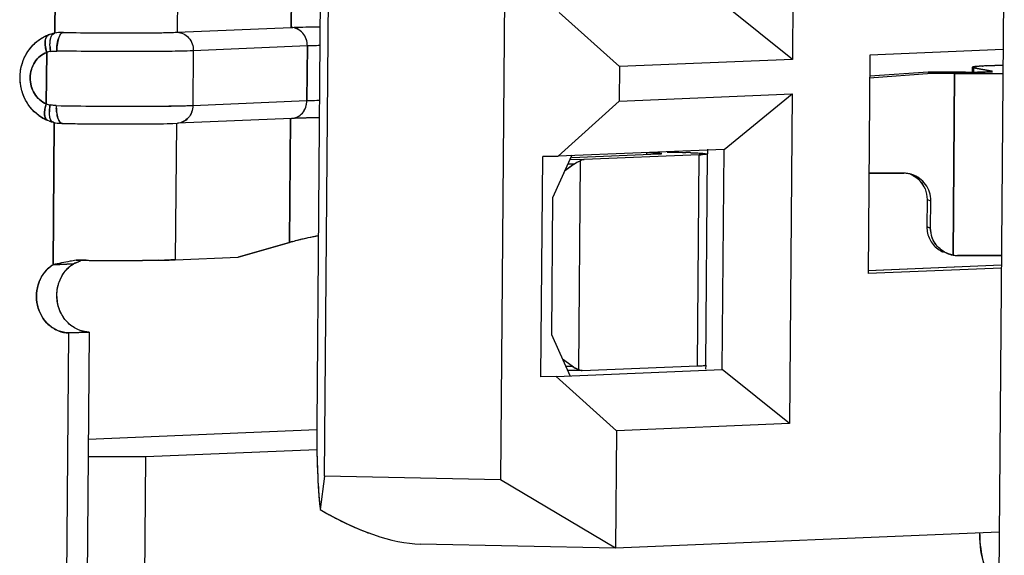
# Model space of a CAD drawing. Header units: millimetres. Extents: x 0 to 1750, y -1720 to 477.
# Tile 162 of 256: x 950.1 to 955.5, y -973.37 to -970.43. Entities that reach past the tile are written whole.
import ezdxf

# ---------------------------------------------------------------- set-up
doc = ezdxf.new("R2010")
doc.units = ezdxf.units.MM
doc.header["$LTSCALE"] = 92.51
for name, color, linetype in [('101304998_DXF_CONTINUOUS_LINE', 7, 'CONTINUOUS'), ('_101304998_1DXF_CONTINUOUS_LINE', 7, 'CONTINUOUS'), ('MANIFOLD_SOLDXF_CONTINUOUS_LINE', 7, 'CONTINUOUS')]:
    doc.layers.add(name, color=color, linetype=linetype)

msp = doc.modelspace()

# ---------------------------------------------------------------- linework, layer by layer
at = {"layer": '101304998_DXF_CONTINUOUS_LINE'}
for p, q in [((951.7697, -972.9398), (951.855, -962.6034)), ((952.8209, -962.6235), (952.7356, -972.9599)), ((951.8073, -962.8439), (951.7264, -972.6605)), ((954.3525, -968.8412), (954.3376, -970.6506)), ((950.2893, -970.5067), (950.2957, -969.7251)), ((950.9663, -969.7518), (950.9601, -970.5016)), ((951.592, -969.7943), (951.5863, -970.4753)), ((955.5007, -969.8602), (955.4631, -974.4086)), ((954.3376, -970.6506), (953.9688, -970.355)), ((953.0572, -970.3933), (953.3885, -970.6904)), ((950.9601, -970.5016), (951.5863, -970.4753)), ((950.2782, -970.5089), (950.2684, -970.5116)), ((950.2866, -970.507), (950.2782, -970.5089)), ((950.3, -970.5047), (950.2866, -970.507)), ((950.3104, -970.5035), (950.3, -970.5047)), ((950.3199, -970.5028), (950.3104, -970.5035)), ((950.3352, -970.5025), (950.3653, -970.5031)), ((950.3653, -970.5031), (950.3712, -970.5031)), ((950.3712, -970.5031), (950.3818, -970.5033)), ((950.3818, -970.5033), (950.3944, -970.5035)), ((950.3944, -970.5035), (950.401, -970.5036)), ((950.401, -970.5036), (950.4296, -970.504)), ((951.6749, -970.5771), (951.0488, -970.6034)), ((951.6749, -970.5771), (951.6725, -970.877)), ((950.2414, -970.8948), (950.2437, -970.6121)), ((951.0488, -970.6034), (951.0463, -970.9033)), ((954.7625, -970.6277), (954.7526, -971.8273)), ((955.4946, -970.597), (954.7625, -970.6277)), ((953.3885, -970.6904), (953.387, -970.8803)), ((954.3376, -970.6506), (953.3885, -970.6904)), ((955.325, -970.6942), (955.3247, -970.7213)), ((955.3304, -970.692), (955.3264, -970.693)), ((955.3383, -970.6908), (955.3312, -970.6918)), ((955.3501, -970.6896), (955.3396, -970.6906)), ((955.4939, -970.6826), (955.402, -970.6865)), ((954.7615, -970.7512), (955.103, -970.727)), ((955.0826, -970.7205), (954.7616, -970.7433)), ((955.207, -970.7213), (955.0826, -970.7205)), ((955.103, -970.727), (955.2273, -970.7277)), ((955.2871, -970.7215), (955.207, -970.7213)), ((955.2191, -971.7253), (955.2273, -970.7277)), ((955.3322, -970.6969), (955.332, -970.7212)), ((955.3322, -970.6969), (955.4343, -970.7161)), ((955.4256, -970.7187), (955.4044, -970.7198)), ((955.4322, -970.7181), (955.4256, -970.7187)), ((955.4802, -970.7275), (955.4939, -970.7273)), ((953.387, -970.8803), (954.336, -970.8405)), ((953.9623, -971.1447), (954.336, -970.8405)), ((954.336, -970.8405), (954.3211, -972.6499)), ((951.0463, -970.9033), (951.6725, -970.877)), ((953.387, -970.8803), (953.0507, -971.183)), ((950.2476, -970.9852), (950.2571, -970.9889)), ((950.2571, -970.9889), (950.2686, -970.9928)), ((950.2686, -970.9928), (950.28, -970.9959)), ((950.2788, -971.778), (950.2852, -970.9964)), ((950.2804, -970.996), (950.2907, -970.9983)), ((950.2907, -970.9983), (950.3014, -971)), ((950.3014, -971), (950.3128, -971.0014)), ((950.4243, -971.0038), (950.4432, -971.004)), ((950.4432, -971.004), (950.4728, -971.0044)), ((950.956, -971.0014), (950.9498, -971.7511)), ((951.5872, -970.9751), (950.961, -971.0013)), ((951.5822, -970.9751), (951.5766, -971.6561)), ((951.6543, -970.9729), (951.6072, -970.9743)), ((953.1259, -971.1771), (953.0212, -971.4113)), ((953.9623, -971.1447), (953.0507, -971.183)), ((953.1264, -971.189), (953.6036, -971.1696)), ((953.8259, -971.1743), (953.1937, -971.2)), ((953.5373, -971.164), (953.5372, -971.1723)), ((953.6197, -971.1683), (953.6202, -971.168)), ((953.8163, -972.3339), (953.8259, -971.1743)), ((953.8702, -971.1701), (953.8606, -972.3297)), ((953.8727, -971.1701), (953.8729, -971.1429)), ((953.9524, -972.3543), (953.9623, -971.1447)), ((952.9572, -972.3933), (952.9672, -971.1837)), ((953.0507, -971.183), (952.9672, -971.1837)), ((953.1388, -971.2258), (953.0869, -971.2644)), ((953.1388, -971.2258), (953.1044, -971.2252)), ((953.1164, -971.1984), (953.1937, -971.2)), ((953.1722, -971.2079), (953.1627, -972.3534)), ((954.9489, -971.2759), (954.7572, -971.2747)), ((953.0212, -971.4113), (953.015, -972.161)), ((955.0769, -971.4203), (955.0756, -971.5703)), ((955.0769, -971.4203), (955.0972, -971.4267)), ((955.096, -971.5767), (955.0972, -971.4267)), ((955.0756, -971.5702), (955.096, -971.5767)), ((951.2947, -971.7367), (951.5766, -971.6561)), ((955.2191, -971.7253), (955.2002, -971.7205)), ((950.2788, -971.778), (950.3906, -971.7733)), ((950.4381, -971.7538), (950.4048, -971.7533)), ((950.4536, -971.7539), (950.4381, -971.7538)), ((950.46, -971.754), (950.4536, -971.7539)), ((950.8557, -971.7536), (950.7698, -971.7547)), ((950.9498, -971.7511), (951.2947, -971.7367)), ((955.4853, -971.727), (955.3963, -971.7276)), ((954.7519, -971.8105), (955.4848, -971.7797)), ((955.4847, -971.7966), (954.7526, -971.8273)), ((950.3474, -974.3022), (950.3652, -972.1529)), ((950.3652, -972.1529), (950.477, -972.1483)), ((950.477, -972.1483), (950.4593, -974.2975)), ((953.015, -972.161), (953.116, -972.3866)), ((953.1288, -972.3356), (953.0757, -972.2967)), ((953.0407, -972.3926), (953.9524, -972.3543)), ((953.0929, -972.3352), (953.1296, -972.3362)), ((953.1672, -972.3592), (953.1054, -972.3579)), ((953.1841, -972.3596), (953.8163, -972.3339)), ((953.8601, -972.3302), (953.8606, -972.3297)), ((953.8629, -972.3525), (953.8631, -972.3297)), ((954.3211, -972.6499), (953.9524, -972.3543)), ((953.0407, -972.3926), (952.9572, -972.3933)), ((953.0407, -972.3926), (953.372, -972.6897)), ((950.4721, -972.7362), (951.7273, -972.6835)), ((953.372, -972.6897), (953.3667, -973.3345)), ((954.3211, -972.6499), (953.372, -972.6897)), ((951.727, -972.7942), (950.7888, -972.8335)), ((950.7888, -972.8335), (950.4713, -972.8336)), ((950.777, -974.2581), (950.7888, -972.8335)), ((951.7697, -972.9398), (951.7451, -973.1224)), ((952.7356, -972.9599), (951.7697, -972.9398)), ((953.3667, -973.3345), (952.7356, -972.9599)), ((955.4727, -973.2461), (953.3667, -973.3345)), ((955.3662, -973.2595), (955.3662, -973.2505)), ((953.3667, -973.3345), (952.2935, -973.3122))]:
    msp.add_line(p, q, dxfattribs=at)
for points in [[(950.2684, -970.5116), (950.2672, -970.5119), (950.258, -970.5149), (950.2535, -970.5165)], [(950.3128, -971.0014), (950.3148, -971.0016), (950.3271, -971.0023), (950.3301, -971.0024)]]:
    msp.add_lwpolyline(points, dxfattribs=at)
for centre, radius, start, end in [((950.3319, -970.7265), 0.2241, 110.487, 117.3006), ((950.29, -970.5236), 0.0169, 101.6447, 110.9069), ((950.3312, -970.7209), 0.2184, 88.9644, 92.9727), ((950.6728, -951.0392), 19.4663, 269.28426, 269.42747), ((950.4954, -970.566), 0.2336, 183.9171, 190.1018), ((950.2929, -970.7725), 0.1678, 99.4205, 107.0483), ((955.3423, -970.7517), 0.0609, 100.4503, 101.2697), ((955.3647, -970.9052), 0.2161, 96.6626, 97.0339), ((955.4089, -971.378), 0.691, 93.8374, 94.8803), ((955.4282, -971.6539), 0.9675, 93.7457, 93.8879), ((955.4493, -971.986), 1.3003, 92.9931, 93.7171), ((955.4897, -972.751), 2.0664, 92.4312, 93.0021), ((955.2679, -963.6732), 7.0483, 270.15593, 270.34747), ((955.2733, -964.584), 6.1375, 270.3485, 270.48202), ((955.2848, -965.8615), 4.86, 270.473, 270.8201), ((955.3492, -956.6602), 14.0679, 270.15145, 270.35628), ((955.3639, -958.9938), 11.7343, 270.35546, 270.56803), ((950.2968, -970.7365), 0.1678, 250.7011, 258.3728), ((950.4989, -970.9469), 0.2403, 168.9541, 172.0987), ((950.5736, -970.9067), 0.2773, 179.528, 182.3228), ((950.339, -970.7686), 0.2352, 233.778, 240.4827), ((950.4473, -970.9419), 0.1885, 175.4011, 179.1915), ((950.4809, -970.9445), 0.2221, 172.0711, 175.425), ((950.4992, -970.9145), 0.2025, 188.2881, 191.6577), ((950.3354, -970.775), 0.2278, 240.4785, 247.321), ((950.6345, -953.8763), 17.1287, 268.98164, 269.13723), ((950.6588, -952.2763), 18.729, 269.13656, 269.28258), ((950.6728, -951.1105), 19.8949, 269.42405, 269.56467), ((950.67, -951.5682), 19.4372, 269.56263, 269.84812), ((950.6656, -953.1063), 17.8991, 269.84914, 270.00002), ((951.7148, -974.026), 3.0536, 92.0191, 92.3939), ((953.459, -974.9404), 3.7773, 88.5442, 88.8127), ((953.5948, -975.927), 4.7676, 87.7661, 88.1069), ((953.7838, -970.1116), 1.0635, 272.2664, 273.2267), ((954.9479, -971.424), 0.1482, 81.7547, 89.6183), ((954.9476, -971.4266), 0.1508, 75.9524, 81.7684), ((954.9477, -971.4262), 0.1504, 72.4992, 75.9538), ((955.2266, -971.5714), 0.151, 179.5812, 192.9264), ((951.7793, -972.279), 0.655, 106.294, 108.0225), ((955.2451, -971.5786), 0.1489, 239.7091, 246.3176), ((955.2457, -971.5772), 0.1504, 246.3107, 252.4114), ((951.004, -973.2102), 1.5623, 112.8506, 113.1174), ((951.1156, -973.4755), 1.8502, 112.4294, 112.8454), ((951.3345, -974.0062), 2.4242, 111.9698, 112.4251), ((951.6258, -974.7271), 3.2018, 111.7717, 111.9777), ((950.6662, -951.9203), 19.8347, 269.40441, 269.7197), ((950.6583, -953.8277), 17.9274, 269.71506, 270.04906), ((950.6604, -956.3364), 15.4186, 270.04921, 270.23855), ((950.6699, -958.5985), 13.1565, 270.23819, 270.43499), ((950.756, -965.7756), 5.9789, 270.95485, 271.28474), ((955.2449, -971.5797), 0.1478, 259.9418, 269.702), ((955.9257, -973.2638), 0.5596, 179.5533, 195.5174)]:
    msp.add_arc(centre, radius, start, end, dxfattribs=at)
for centre, major_axis, ratio, start_param, end_param in [((953.2049, -972.2101), (0.0132, 0.1495), 0.90101, -3.641058, -3.360659), ((951.803, -972.6932), (0.0014, 0.6406), 0.119794, 1.519941, 2.305339), ((951.803, -972.6932), (0.717, -0.5345), 0.435725, -1.333577, -0.548179)]:
    msp.add_ellipse(centre, major_axis=major_axis, ratio=ratio, start_param=start_param, end_param=end_param, dxfattribs=at)
for points, knots in [([(951.5863, -970.4753), (951.5971, -970.4748), (951.6498, -970.4729), (951.7025, -970.4719), (951.7444, -970.4713)], [0, 0, 0, 0, 0.204401, 1, 1, 1, 1]), ([(951.6749, -970.5771), (951.6752, -970.5519), (951.6588, -970.5009), (951.6097, -970.4758), (951.5863, -970.4753)], [0, 0, 0, 0, 0.519421, 1, 1, 1, 1]), ([(950.2001, -970.9583), (950.1661, -970.9335), (950.1107, -970.8635), (950.088, -970.7334), (950.1271, -970.6073), (950.192, -970.5464), (950.2291, -970.5273)], [0, 0, 0, 0, 0.249019, 0.501693, 0.753138, 1, 1, 1, 1]), ([(950.2624, -970.582), (950.2612, -970.5653), (950.2612, -970.5395), (950.2746, -970.5114), (950.2839, -970.5078)], [0, 0, 0, 0, 0.624609, 1, 1, 1, 1]), ([(950.3038, -970.5552), (950.3059, -970.5448), (950.3108, -970.5276), (950.32, -970.5114), (950.3256, -970.5067)], [0, 0, 0, 0, 0.592743, 1, 1, 1, 1]), ([(950.4783, -970.5045), (950.5725, -970.5055), (950.7331, -970.5058), (950.8938, -970.5044), (950.9601, -970.5016)], [0, 0, 0, 0, 0.586438, 1, 1, 1, 1]), ([(950.9601, -970.5016), (950.9835, -970.5021), (951.0326, -970.5272), (951.049, -970.5782), (951.0488, -970.6034)], [0, 0, 0, 0, 0.480579, 1, 1, 1, 1]), ([(950.2384, -970.5353), (950.2348, -970.5466), (950.2343, -970.5733), (950.2396, -970.5987), (950.2437, -970.6121)], [0, 0, 0, 0, 0.459667, 1, 1, 1, 1]), ([(951.7434, -970.5749), (951.737, -970.5751), (951.7142, -970.5757), (951.6914, -970.5764), (951.6749, -970.5771)], [0, 0, 0, 0, 0.279096, 1, 1, 1, 1]), ([(950.2437, -970.6121), (950.2174, -970.622), (950.1695, -970.6624), (950.145, -970.7518), (950.1683, -970.8416), (950.2152, -970.8837), (950.2414, -970.8948)], [0, 0, 0, 0, 0.241165, 0.497648, 0.755831, 1, 1, 1, 1]), ([(951.0488, -970.6034), (950.9426, -970.6079), (950.6925, -970.6086), (950.4425, -970.6071), (950.2988, -970.6046)], [0, 0, 0, 0, 0.424945, 1, 1, 1, 1]), ([(955.3264, -970.693), (955.326, -970.6932), (955.3255, -970.6934), (955.325, -970.694), (955.325, -970.6942)], [0, 0, 0, 0, 0.640137, 1, 1, 1, 1]), ([(955.325, -970.6942), (955.325, -970.6949), (955.3283, -970.696), (955.3304, -970.6965), (955.3322, -970.6969)], [0, 0, 0, 0, 0.286386, 1, 1, 1, 1]), ([(955.2273, -970.7277), (955.2409, -970.7278), (955.2939, -970.7281), (955.347, -970.7282), (955.3864, -970.728)], [0, 0, 0, 0, 0.256206, 1, 1, 1, 1]), ([(955.4044, -970.7198), (955.4008, -970.7199), (955.3842, -970.7204), (955.3675, -970.7207), (955.3544, -970.7209)], [0, 0, 0, 0, 0.211649, 1, 1, 1, 1]), ([(955.4367, -970.7169), (955.4367, -970.7174), (955.4345, -970.7177), (955.4333, -970.718), (955.4322, -970.7181)], [0, 0, 0, 0, 0.271959, 1, 1, 1, 1]), ([(950.2414, -970.8948), (950.2382, -970.9046), (950.2334, -970.9242), (950.2301, -970.9541), (950.2366, -970.9807), (950.2476, -970.9852)], [0, 0, 0, 0, 0.324168, 0.62441, 1, 1, 1, 1]), ([(950.2963, -970.9045), (950.4401, -970.907), (950.69, -970.9085), (950.9401, -970.9078), (951.0463, -970.9033)], [0, 0, 0, 0, 0.575055, 1, 1, 1, 1]), ([(951.0463, -970.9033), (951.0461, -970.9275), (951.0302, -970.9762), (950.9834, -971.0004), (950.961, -971.0013)], [0, 0, 0, 0, 0.519143, 1, 1, 1, 1]), ([(951.5872, -970.9751), (951.6096, -970.9741), (951.6564, -970.9499), (951.6723, -970.9012), (951.6725, -970.877)], [0, 0, 0, 0, 0.480857, 1, 1, 1, 1]), ([(951.6725, -970.877), (951.6775, -970.8768), (951.7003, -970.8759), (951.7231, -970.8753), (951.7409, -970.8748)], [0, 0, 0, 0, 0.220199, 1, 1, 1, 1]), ([(950.2644, -970.9784), (950.2633, -970.9758), (950.2595, -970.963), (950.2587, -970.9496), (950.2588, -970.9392)], [0, 0, 0, 0, 0.214905, 1, 1, 1, 1]), ([(950.31, -970.9838), (950.309, -970.9818), (950.3051, -970.9726), (950.3025, -970.963), (950.3009, -970.9554)], [0, 0, 0, 0, 0.221972, 1, 1, 1, 1]), ([(950.2804, -970.996), (950.2788, -970.9956), (950.2712, -970.9924), (950.2667, -970.9844), (950.2644, -970.9784)], [0, 0, 0, 0, 0.204668, 1, 1, 1, 1]), ([(950.3301, -971.0024), (950.3283, -971.0024), (950.3189, -971), (950.3133, -970.9907), (950.31, -970.9838)], [0, 0, 0, 0, 0.184789, 1, 1, 1, 1]), ([(950.6656, -971.0054), (950.6959, -971.0054), (950.7944, -971.005), (950.8929, -971.0042), (950.961, -971.0013)], [0, 0, 0, 0, 0.307683, 1, 1, 1, 1]), ([(951.7403, -970.9711), (951.7326, -970.9713), (951.7039, -970.9717), (951.6752, -970.9723), (951.6543, -970.9729)], [0, 0, 0, 0, 0.268822, 1, 1, 1, 1]), ([(953.5958, -971.1658), (953.593, -971.1656), (953.5794, -971.1651), (953.5657, -971.1647), (953.555, -971.1644)], [0, 0, 0, 0, 0.210876, 1, 1, 1, 1]), ([(953.6202, -971.168), (953.6202, -971.1675), (953.617, -971.1675), (953.6134, -971.1666), (953.6052, -971.1663), (953.5993, -971.1659), (953.5958, -971.1658)], [0, 0, 0, 0, 0.067835, 0.2589, 0.571752, 1, 1, 1, 1]), ([(953.6036, -971.1696), (953.6056, -971.1695), (953.611, -971.1692), (953.6165, -971.1693), (953.6197, -971.1683)], [0, 0, 0, 0, 0.377769, 1, 1, 1, 1]), ([(953.6491, -971.1593), (953.6584, -971.1595), (953.6928, -971.1602), (953.7272, -971.1612), (953.7523, -971.162)], [0, 0, 0, 0, 0.269974, 1, 1, 1, 1]), ([(953.7807, -971.163), (953.7849, -971.1632), (953.8002, -971.1638), (953.8154, -971.1645), (953.8263, -971.1652)], [0, 0, 0, 0, 0.27982, 1, 1, 1, 1]), ([(953.8263, -971.1652), (953.8307, -971.1654), (953.8436, -971.1663), (953.8566, -971.1671), (953.8651, -971.1685)], [0, 0, 0, 0, 0.33796, 1, 1, 1, 1]), ([(953.8702, -971.1701), (953.8702, -971.1707), (953.8669, -971.1712), (953.8628, -971.1721), (953.854, -971.1728), (953.8475, -971.1733), (953.8437, -971.1735)], [0, 0, 0, 0, 0.070718, 0.260012, 0.570935, 1, 1, 1, 1]), ([(953.193, -971.2), (953.1876, -971.2002), (953.1801, -971.2026), (953.1738, -971.2067), (953.1722, -971.2079)], [0, 0, 0, 0, 0.729756, 1, 1, 1, 1]), ([(955.0972, -971.4267), (955.0974, -971.3955), (955.0774, -971.3313), (955.0226, -971.2922), (954.9929, -971.2828)], [0, 0, 0, 0, 0.500549, 1, 1, 1, 1]), ([(955.0795, -971.6051), (955.0846, -971.6276), (955.1057, -971.6707), (955.1442, -971.6995), (955.1653, -971.7087)], [0, 0, 0, 0, 0.500373, 1, 1, 1, 1]), ([(955.1699, -971.7072), (955.1476, -971.6941), (955.1092, -971.6554), (955.0957, -971.6026), (955.096, -971.5767)], [0, 0, 0, 0, 0.499451, 1, 1, 1, 1]), ([(951.5955, -971.6503), (951.6054, -971.6474), (951.6514, -971.6349), (951.6982, -971.6252), (951.735, -971.6182)], [0, 0, 0, 0, 0.215716, 1, 1, 1, 1]), ([(950.4048, -971.7533), (950.3939, -971.7554), (950.3519, -971.7635), (950.3099, -971.7717), (950.2788, -971.778)], [0, 0, 0, 0, 0.257816, 1, 1, 1, 1]), ([(950.9498, -971.7511), (950.9455, -971.7513), (950.9256, -971.7521), (950.9057, -971.7526), (950.8901, -971.753)], [0, 0, 0, 0, 0.217158, 1, 1, 1, 1]), ([(955.3963, -971.7276), (955.3841, -971.7277), (955.3334, -971.7278), (955.2827, -971.7277), (955.2442, -971.7275)], [0, 0, 0, 0, 0.240587, 1, 1, 1, 1]), ([(950.3652, -972.1529), (950.3262, -972.1521), (950.2443, -972.1177), (950.1813, -972.0026), (950.1888, -971.871), (950.2442, -971.7995), (950.2788, -971.778)], [0, 0, 0, 0, 0.237464, 0.491577, 0.752143, 1, 1, 1, 1]), ([(953.8163, -972.3339), (953.8208, -972.3337), (953.8339, -972.3331), (953.8471, -972.3325), (953.8558, -972.3312)], [0, 0, 0, 0, 0.339374, 1, 1, 1, 1])]:
    msp.add_open_spline(points, degree=3, knots=knots, dxfattribs=at)
for points in [[(950.2447, -970.523), (950.2418, -970.5266), (950.2398, -970.5309), (950.2384, -970.5353)], [(950.2535, -970.5165), (950.2501, -970.5178), (950.247, -970.5202), (950.2447, -970.523)], [(950.3256, -970.5067), (950.3271, -970.5056), (950.3286, -970.5045), (950.3303, -970.5038)], [(950.3303, -970.5038), (950.3319, -970.5031), (950.3335, -970.5026), (950.3352, -970.5025)], [(950.2988, -970.6046), (950.2989, -970.588), (950.3004, -970.5714), (950.3038, -970.5552)], [(950.2654, -970.607), (950.2764, -970.6051), (950.2876, -970.6044), (950.2988, -970.6046)], [(950.2963, -970.9045), (950.2851, -970.9043), (950.2739, -970.9031), (950.263, -970.9008)], [(950.2989, -970.9437), (950.2976, -970.9352), (950.2969, -970.9266), (950.2965, -970.918)], [(953.8651, -971.1685), (953.8666, -971.1687), (953.8682, -971.1689), (953.8696, -971.1695)], [(953.1379, -971.2264), (953.1483, -971.2186), (953.16, -971.2123), (953.1722, -971.2079)], [(955.0339, -971.314), (955.0474, -971.3277), (955.0584, -971.3444), (955.0657, -971.3623)], [(955.0657, -971.3623), (955.0732, -971.3805), (955.077, -971.4006), (955.0769, -971.4203)], [(950.3393, -971.8215), (950.3531, -971.8025), (950.3707, -971.7857), (950.3906, -971.7733)], [(950.308, -971.8867), (950.3145, -971.8635), (950.3251, -971.841), (950.3393, -971.8215)], [(950.3167, -972.0315), (950.298, -971.9869), (950.2949, -971.9332), (950.308, -971.8867)], [(950.3555, -972.092), (950.3391, -972.0745), (950.3259, -972.0536), (950.3167, -972.0315)], [(950.4114, -972.1329), (950.3904, -972.1232), (950.3712, -972.1089), (950.3555, -972.092)], [(950.477, -972.1483), (950.4545, -972.1478), (950.4317, -972.1423), (950.4114, -972.1329)], [(953.1627, -972.3534), (953.1687, -972.3574), (953.1762, -972.3599), (953.1834, -972.3596)], [(953.8558, -972.3312), (953.8572, -972.331), (953.8588, -972.3309), (953.8601, -972.3302)]]:
    msp.add_open_spline(points, degree=3, dxfattribs=at)
at = {"layer": '_101304998_1DXF_CONTINUOUS_LINE'}
for p, q in [((951.7697, -972.9398), (951.855, -962.6034)), ((952.8209, -962.6235), (952.7356, -972.9599)), ((951.8073, -962.8439), (951.7264, -972.6605)), ((954.3525, -968.8412), (954.3376, -970.6506)), ((954.3376, -970.6506), (953.9688, -970.355)), ((953.0572, -970.3933), (953.3885, -970.6904)), ((954.7625, -970.6277), (954.7526, -971.8273)), ((955.4946, -970.597), (954.7625, -970.6277)), ((953.3885, -970.6904), (953.387, -970.8803)), ((954.3376, -970.6506), (953.3885, -970.6904)), ((955.325, -970.6942), (955.3247, -970.7213)), ((955.3313, -970.6918), (955.3383, -970.6908)), ((955.3396, -970.6906), (955.3498, -970.6896)), ((955.3498, -970.6896), (955.3501, -970.6896)), ((955.3499, -970.6896), (955.3501, -970.6896)), ((955.3501, -970.6896), (955.3626, -970.6886)), ((955.3805, -970.6875), (955.3829, -970.6874)), ((955.402, -970.6865), (955.4939, -970.6826)), ((954.7615, -970.7512), (955.103, -970.727)), ((955.0826, -970.7205), (954.7616, -970.7433)), ((955.0826, -970.7205), (955.207, -970.7213)), ((955.2273, -970.7277), (955.103, -970.727)), ((955.207, -970.7213), (955.2871, -970.7215)), ((955.2273, -970.7277), (955.2191, -971.7253)), ((955.3322, -970.7212), (955.3324, -970.6969)), ((955.4343, -970.7161), (955.3324, -970.6969)), ((955.3938, -970.728), (955.3711, -970.7281)), ((955.4376, -970.7278), (955.4366, -970.7278)), ((953.387, -970.8803), (954.336, -970.8405)), ((953.9623, -971.1447), (954.336, -970.8405)), ((954.336, -970.8405), (954.3211, -972.6499)), ((953.387, -970.8803), (953.0507, -971.183)), ((953.1246, -971.1799), (953.0212, -971.4113)), ((953.9623, -971.1447), (953.0507, -971.183)), ((953.1264, -971.189), (953.6036, -971.1696)), ((953.8259, -971.1743), (953.1934, -971.2)), ((953.5373, -971.164), (953.5372, -971.1723)), ((953.6197, -971.1683), (953.6202, -971.168)), ((953.7523, -971.162), (953.7532, -971.162)), ((953.8163, -972.3339), (953.8259, -971.1743)), ((953.8702, -971.1701), (953.8606, -972.3297)), ((953.8727, -971.1701), (953.8729, -971.1485)), ((953.9524, -972.3543), (953.9623, -971.1447)), ((952.9572, -972.3933), (952.9672, -971.1837)), ((952.9672, -971.1837), (953.0507, -971.183)), ((953.1382, -971.2262), (953.0869, -971.2644)), ((953.1382, -971.2262), (953.1043, -971.2255)), ((953.1164, -971.1984), (953.1934, -971.2)), ((953.1722, -971.2079), (953.1627, -972.3534)), ((954.7572, -971.2747), (954.9489, -971.2759)), ((953.0212, -971.4113), (953.015, -972.161)), ((955.0769, -971.4203), (955.0756, -971.5703)), ((955.0769, -971.4203), (955.0972, -971.4267)), ((955.096, -971.5767), (955.0972, -971.4267)), ((955.096, -971.5767), (955.0756, -971.5703)), ((955.2442, -971.7275), (955.3598, -971.7277)), ((955.4649, -971.7272), (955.4842, -971.727)), ((955.4847, -971.7966), (954.7526, -971.8273)), ((954.7528, -971.8104), (955.4848, -971.7797)), ((953.015, -972.161), (953.116, -972.3866)), ((953.129, -972.3357), (953.0757, -972.2967)), ((953.0407, -972.3926), (953.9524, -972.3543)), ((953.0928, -972.3349), (953.129, -972.3357)), ((953.1031, -972.358), (953.1815, -972.3596)), ((953.1838, -972.3596), (953.1815, -972.3596)), ((953.1839, -972.3596), (953.8163, -972.3339)), ((953.8601, -972.3302), (953.8606, -972.3297)), ((953.8629, -972.3525), (953.8631, -972.3297)), ((954.3211, -972.6499), (953.9524, -972.3543)), ((953.0407, -972.3926), (952.9572, -972.3933)), ((953.0407, -972.3926), (953.372, -972.6897)), ((953.372, -972.6897), (953.3667, -973.3345)), ((954.3211, -972.6499), (953.372, -972.6897)), ((951.7697, -972.9398), (951.7451, -973.1224)), ((952.7356, -972.9599), (951.7697, -972.9398)), ((953.3667, -973.3345), (952.7356, -972.9599)), ((951.7376, -973.0386), (951.7378, -973.0412)), ((955.4727, -973.2461), (953.3667, -973.3345)), ((955.3662, -973.2595), (955.3662, -973.2505)), ((953.3667, -973.3345), (952.2935, -973.3122))]:
    msp.add_line(p, q, dxfattribs=at)
for centre, radius, start, end in [((955.3647, -970.9052), 0.216, 96.6639, 97.0353), ((955.4279, -971.6492), 0.9628, 93.7466, 93.8893), ((955.4455, -971.9221), 1.2363, 93.0148, 93.7326), ((955.4886, -972.7306), 2.0459, 92.4267, 92.9621), ((955.2684, -963.8431), 6.8784, 270.15567, 270.46966), ((955.2828, -965.6839), 5.0376, 270.4771, 270.8138), ((955.3505, -956.9163), 13.8118, 270.17946, 270.35725), ((955.3693, -959.6576), 11.0705, 270.35346, 270.64322), ((953.5894, -976.0783), 4.919, 87.7714, 88.0916), ((954.948, -971.4247), 0.1488, 85.8397, 89.6421), ((954.948, -971.4251), 0.1493, 76.5437, 85.8403), ((954.948, -971.4248), 0.1489, 72.4463, 76.5283), ((954.9263, -971.4194), 0.1506, 22.2795, 40.6866), ((955.2263, -971.5714), 0.1507, 179.5581, 192.9195), ((955.2452, -971.5784), 0.1492, 252.45, 259.929), ((955.2449, -971.5798), 0.1477, 259.9355, 268.6274), ((955.2449, -971.5807), 0.1468, 268.6432, 269.7185), ((955.3361, -956.2353), 15.4924, 270.0874, 270.21379), ((955.3455, -958.6169), 13.1108, 270.21193, 270.52206), ((953.1869, -972.3166), 0.0441, 236.6651, 240.1347), ((953.1822, -972.3287), 0.0309, 264.2201, 268.7866), ((953.8468, -972.2718), 0.0601, 278.6077, 278.7878), ((954.8722, -972.8056), 3.1433, 184.2983, 184.4876), ((954.746, -972.8156), 3.0166, 184.4874, 184.6608), ((954.5947, -972.8279), 2.8649, 184.6608, 184.8451), ((954.3968, -972.8448), 2.6662, 184.8435, 185.1656), ((954.2601, -972.857), 2.5289, 185.1681, 185.5735), ((952.8813, -971.1991), 2.2339, 239.428, 240.1716), ((952.7645, -971.402), 1.9997, 240.1831, 240.3773), ((952.6792, -971.5526), 1.8267, 240.3678, 241.2713), ((952.6313, -971.6393), 1.7276, 241.2814, 242.1297), ((952.6312, -971.6395), 1.7275, 242.1297, 242.4831), ((952.631, -971.6398), 1.7271, 242.4831, 243.1248), ((952.6222, -971.6574), 1.7074, 243.1239, 243.6655), ((952.6116, -971.6787), 1.6837, 243.6663, 243.8523), ((952.5195, -971.8938), 1.4494, 248.7922, 249.4917)]:
    msp.add_arc(centre, radius, start, end, dxfattribs=at)
for points, knots in [([(955.3324, -970.6969), (955.3305, -970.6965), (955.3284, -970.6961), (955.325, -970.695), (955.325, -970.6942)], [0, 0, 0, 0, 0.714544, 1, 1, 1, 1]), ([(955.3711, -970.7281), (955.3594, -970.7281), (955.3115, -970.7281), (955.2636, -970.728), (955.2273, -970.7277)], [0, 0, 0, 0, 0.242793, 1, 1, 1, 1]), ([(955.3544, -970.7209), (955.3592, -970.7209), (955.3758, -970.7206), (955.3925, -970.7202), (955.4044, -970.7198)], [0, 0, 0, 0, 0.286856, 1, 1, 1, 1]), ([(955.4044, -970.7198), (955.4075, -970.7197), (955.4167, -970.7193), (955.426, -970.7189), (955.4322, -970.7181)], [0, 0, 0, 0, 0.331748, 1, 1, 1, 1]), ([(955.4322, -970.7181), (955.4333, -970.718), (955.4345, -970.7177), (955.4367, -970.7174), (955.4367, -970.7169)], [0, 0, 0, 0, 0.728519, 1, 1, 1, 1]), ([(953.6036, -971.1696), (953.6072, -971.1695), (953.6126, -971.1691), (953.6181, -971.1689), (953.6197, -971.1683)], [0, 0, 0, 0, 0.674402, 1, 1, 1, 1]), ([(953.7807, -971.163), (953.7849, -971.1632), (953.8002, -971.1638), (953.8154, -971.1645), (953.8264, -971.1652)], [0, 0, 0, 0, 0.279784, 1, 1, 1, 1]), ([(953.8702, -971.1701), (953.8702, -971.1704), (953.8689, -971.1709), (953.867, -971.1714), (953.8634, -971.1719), (953.8585, -971.1724), (953.8522, -971.173), (953.8412, -971.1737), (953.8322, -971.1741), (953.8259, -971.1743)], [0, 0, 0, 0, 0.020646, 0.069677, 0.149244, 0.259503, 0.400209, 0.571002, 1, 1, 1, 1]), ([(953.8264, -971.1652), (953.8344, -971.1656), (953.8473, -971.1665), (953.8602, -971.1677), (953.8651, -971.1685)], [0, 0, 0, 0, 0.618692, 1, 1, 1, 1]), ([(953.1382, -971.2262), (953.1408, -971.2242), (953.1515, -971.2169), (953.1631, -971.2111), (953.1722, -971.2079)], [0, 0, 0, 0, 0.255067, 1, 1, 1, 1]), ([(953.1722, -971.2079), (953.1738, -971.2067), (953.1802, -971.2025), (953.1879, -971.2001), (953.1934, -971.2)], [0, 0, 0, 0, 0.270507, 1, 1, 1, 1]), ([(955.0972, -971.4267), (955.0973, -971.4109), (955.0925, -971.379), (955.0708, -971.336), (955.0367, -971.302), (955.008, -971.2875), (954.9929, -971.2828)], [0, 0, 0, 0, 0.250392, 0.500498, 0.750338, 1, 1, 1, 1]), ([(955.0794, -971.6051), (955.0846, -971.6276), (955.1057, -971.6707), (955.1442, -971.6995), (955.1653, -971.7087)], [0, 0, 0, 0, 0.500373, 1, 1, 1, 1]), ([(955.1337, -971.6774), (955.1216, -971.6638), (955.1023, -971.6318), (955.0958, -971.5949), (955.096, -971.5767)], [0, 0, 0, 0, 0.499672, 1, 1, 1, 1]), ([(955.2002, -971.7206), (955.1875, -971.7166), (955.163, -971.7051), (955.1425, -971.6874), (955.1337, -971.6774)], [0, 0, 0, 0, 0.499915, 1, 1, 1, 1]), ([(953.1627, -972.3534), (953.1598, -972.3524), (953.1479, -972.3478), (953.1367, -972.3414), (953.129, -972.3357)], [0, 0, 0, 0, 0.246525, 1, 1, 1, 1]), ([(953.1791, -972.3595), (953.1779, -972.3594), (953.1729, -972.3586), (953.1683, -972.3567), (953.165, -972.3548)], [0, 0, 0, 0, 0.242398, 1, 1, 1, 1]), ([(953.8163, -972.3339), (953.8245, -972.3336), (953.8376, -972.3329), (953.8508, -972.332), (953.8558, -972.3312)], [0, 0, 0, 0, 0.62164, 1, 1, 1, 1]), ([(953.8559, -972.3312), (953.8564, -972.3311), (953.8578, -972.3309), (953.8593, -972.3306), (953.8601, -972.3302)], [0, 0, 0, 0, 0.339189, 1, 1, 1, 1]), ([(951.7264, -972.6605), (951.7262, -972.6865), (951.726, -972.7802), (951.7284, -972.874), (951.7317, -972.9416)], [0, 0, 0, 0, 0.277583, 1, 1, 1, 1]), ([(951.7317, -972.9416), (951.7321, -972.9504), (951.7338, -972.9827), (951.7358, -973.015), (951.7376, -973.0386)], [0, 0, 0, 0, 0.2695, 1, 1, 1, 1]), ([(951.8697, -973.19), (951.8797, -973.1949), (951.9209, -973.2147), (951.963, -973.2326), (951.9952, -973.2451)], [0, 0, 0, 0, 0.244882, 1, 1, 1, 1]), ([(955.4699, -973.5853), (955.4359, -973.5393), (955.3829, -973.4341), (955.3657, -973.3178), (955.3662, -973.2595)], [0, 0, 0, 0, 0.49507, 1, 1, 1, 1])]:
    msp.add_open_spline(points, degree=3, knots=knots, dxfattribs=at)
for points in [[(954.986, -971.2813), (955.0067, -971.2901), (955.0259, -971.3041), (955.0406, -971.3212)], [(955.0657, -971.3623), (955.0732, -971.3805), (955.077, -971.4006), (955.0769, -971.4203)]]:
    msp.add_open_spline(points, degree=3, dxfattribs=at)
at = {"layer": 'MANIFOLD_SOLDXF_CONTINUOUS_LINE'}
for p, q in [((950.2957, -969.7251), (950.2893, -970.5067)), ((950.9663, -969.7518), (950.9601, -970.5016)), ((951.5863, -970.4753), (951.592, -969.7943)), ((955.5007, -969.8602), (955.4631, -974.4086)), ((950.9601, -970.5016), (951.5863, -970.4753)), ((950.2586, -970.5147), (950.2535, -970.5165)), ((950.267, -970.512), (950.2586, -970.5147)), ((950.2684, -970.5116), (950.267, -970.512)), ((950.2755, -970.5096), (950.2684, -970.5116)), ((950.2782, -970.5089), (950.2755, -970.5096)), ((950.2866, -970.507), (950.2782, -970.5089)), ((950.2886, -970.5066), (950.2866, -970.507)), ((950.298, -970.505), (950.2886, -970.5066)), ((950.3, -970.5047), (950.298, -970.505)), ((950.3094, -970.5036), (950.3, -970.5047)), ((950.3104, -970.5035), (950.3094, -970.5036)), ((950.3198, -970.5028), (950.3104, -970.5035)), ((950.3352, -970.5025), (950.3583, -970.5029)), ((950.3583, -970.5029), (950.3818, -970.5033)), ((950.3818, -970.5033), (950.3945, -970.5035)), ((950.3945, -970.5035), (950.4056, -970.5037)), ((950.4056, -970.5037), (950.4296, -970.504)), ((950.4296, -970.504), (950.4539, -970.5043)), ((950.4539, -970.5043), (950.4783, -970.5045)), ((951.6749, -970.5771), (951.0488, -970.6034)), ((951.6725, -970.877), (951.6749, -970.5771)), ((950.2437, -970.6121), (950.2414, -970.8948)), ((951.0488, -970.6034), (951.0463, -970.9033)), ((951.0463, -970.9033), (951.6725, -970.877)), ((950.2476, -970.9852), (950.2571, -970.9889)), ((950.2571, -970.9889), (950.2593, -970.9897)), ((950.2593, -970.9897), (950.2686, -970.9928)), ((950.2686, -970.9928), (950.2702, -970.9932)), ((950.2702, -970.9932), (950.2804, -970.996)), ((950.2852, -970.9964), (950.2788, -971.778)), ((950.2804, -970.996), (950.2907, -970.9983)), ((950.2907, -970.9983), (950.3014, -971)), ((950.3014, -971), (950.3047, -971.0005)), ((950.3047, -971.0005), (950.3128, -971.0014)), ((950.3128, -971.0014), (950.316, -971.0017)), ((950.316, -971.0017), (950.327, -971.0023)), ((950.327, -971.0023), (950.3301, -971.0024)), ((950.3766, -971.0032), (950.3969, -971.0034)), ((950.3969, -971.0034), (950.4003, -971.0035)), ((950.4003, -971.0035), (950.4243, -971.0038)), ((950.4243, -971.0038), (950.4485, -971.0041)), ((950.4485, -971.0041), (950.4728, -971.0044)), ((950.4728, -971.0044), (950.4972, -971.0046)), ((950.7325, -971.0052), (950.7335, -971.0052)), ((950.8357, -971.0044), (950.9053, -971.0031)), ((950.9351, -971.0023), (950.961, -971.0013)), ((950.956, -971.0014), (950.9498, -971.7511)), ((951.5872, -970.9751), (950.961, -971.0013)), ((951.5766, -971.6561), (951.5822, -970.9751)), ((951.6107, -970.9742), (951.6051, -970.9744)), ((951.6319, -970.9735), (951.6256, -970.9737)), ((951.6861, -970.9721), (951.6785, -970.9723)), ((951.6958, -970.9719), (951.6861, -970.9721)), ((951.7056, -970.9717), (951.6958, -970.9719)), ((951.7137, -970.9716), (951.7056, -970.9717)), ((951.7183, -970.9715), (951.7137, -970.9716)), ((951.5766, -971.6561), (951.2947, -971.7367)), ((950.3906, -971.7733), (950.2788, -971.778)), ((950.3906, -971.7733), (950.4179, -971.7619)), ((950.4048, -971.7533), (950.4382, -971.7538)), ((950.4382, -971.7538), (950.4526, -971.7539)), ((950.4526, -971.7539), (950.4536, -971.7539)), ((950.5656, -971.7548), (950.5692, -971.7548)), ((950.6724, -971.755), (950.6736, -971.755)), ((950.7202, -971.7549), (950.7246, -971.7549)), ((950.7687, -971.7547), (950.7698, -971.7547)), ((950.7698, -971.7547), (950.8531, -971.7537)), ((950.8531, -971.7537), (950.8557, -971.7536)), ((950.9498, -971.7511), (951.2947, -971.7367)), ((950.3474, -974.3022), (950.3652, -972.1529)), ((950.477, -972.1483), (950.3652, -972.1529)), ((950.477, -972.1483), (950.4593, -974.2975)), ((950.4721, -972.7362), (951.7262, -972.6835)), ((951.727, -972.7942), (950.7888, -972.8335)), ((950.7888, -972.8335), (950.4713, -972.8336)), ((950.777, -974.2581), (950.7888, -972.8335))]:
    msp.add_line(p, q, dxfattribs=at)
for centre, radius, start, end in [((950.26, -970.5341), 0.0187, 110.4771, 113.7723), ((950.3312, -970.7209), 0.2184, 88.9642, 93.0005), ((950.2929, -970.7725), 0.1678, 99.4205, 107.0483), ((950.2968, -970.7365), 0.1678, 250.701, 258.3728), ((950.2542, -970.9693), 0.0172, 242.076, 247.4128), ((950.6337, -953.9363), 17.0688, 268.98088, 269.13705), ((950.666, -954.9442), 16.0611, 269.99872, 270.23714), ((950.6783, -958.0204), 12.9849, 270.244, 270.52309), ((950.7031, -960.8846), 10.1206, 270.53059, 270.7509), ((950.8094, -966.9463), 4.058, 271.3543, 271.7748), ((951.7162, -974.0634), 3.091, 92.0605, 92.3912), ((951.7571, -975.2288), 4.2572, 91.7699, 91.9706), ((951.7992, -976.6466), 5.6755, 91.4635, 91.6894), ((951.8341, -978.0286), 7.058, 91.26329, 91.46041), ((951.9077, -981.7802), 10.8103, 90.88718, 91.00373), ((951.4122, -974.1979), 2.631, 111.977, 112.2029), ((950.6657, -951.9612), 19.7939, 269.38607, 269.52257), ((950.6655, -952.0095), 19.7455, 269.52203, 269.71001), ((950.6594, -953.3425), 18.4126, 269.71919, 270.04048), ((950.6598, -956.0545), 15.7006, 270.05078, 270.22054), ((950.6686, -958.364), 13.391, 270.23959, 270.42814)]:
    msp.add_arc(centre, radius, start, end, dxfattribs=at)
for points, knots in [([(951.5863, -970.4753), (951.5971, -970.4748), (951.6498, -970.4729), (951.7025, -970.4719), (951.7444, -970.4713)], [0, 0, 0, 0, 0.204442, 1, 1, 1, 1]), ([(951.6749, -970.5771), (951.6751, -970.5641), (951.6707, -970.5382), (951.6515, -970.5047), (951.6221, -970.4815), (951.5981, -970.4755), (951.5863, -970.4753)], [0, 0, 0, 0, 0.262177, 0.517971, 0.763271, 1, 1, 1, 1]), ([(950.2476, -970.9852), (950.2251, -970.9759), (950.1828, -970.9495), (950.1343, -970.8925), (950.1041, -970.8233), (950.0943, -970.7481), (950.1057, -970.6733), (950.1376, -970.6051), (950.1876, -970.5497), (950.2307, -970.525), (950.2535, -970.5165)], [0, 0, 0, 0, 0.123362, 0.24805, 0.37405, 0.500791, 0.627348, 0.752888, 0.877042, 1, 1, 1, 1]), ([(950.2437, -970.6121), (950.2406, -970.6019), (950.237, -970.5865), (950.235, -970.5658), (950.2351, -970.5438), (950.2408, -970.5221), (950.2525, -970.5169)], [0, 0, 0, 0, 0.318579, 0.474085, 0.618397, 1, 1, 1, 1]), ([(950.2626, -970.5854), (950.2618, -970.5757), (950.2615, -970.5573), (950.2647, -970.5356), (950.2702, -970.5217), (950.2758, -970.5126), (950.2823, -970.5079), (950.2866, -970.507)], [0, 0, 0, 0, 0.335983, 0.629501, 0.748942, 0.848681, 1, 1, 1, 1]), ([(950.3176, -970.5165), (950.3161, -970.5188), (950.3101, -970.5304), (950.3064, -970.5431), (950.3042, -970.5531)], [0, 0, 0, 0, 0.211328, 1, 1, 1, 1]), ([(950.3352, -970.5025), (950.3337, -970.5026), (950.3261, -970.5045), (950.3208, -970.5112), (950.3176, -970.5165)], [0, 0, 0, 0, 0.192687, 1, 1, 1, 1]), ([(950.4783, -970.5045), (950.5725, -970.5055), (950.7051, -970.506), (950.8657, -970.5043), (950.9321, -970.5028), (950.9601, -970.5016)], [0, 0, 0, 0, 0.58643, 0.82555, 1, 1, 1, 1]), ([(950.9601, -970.5016), (950.9719, -970.5018), (950.9959, -970.5078), (951.0253, -970.531), (951.0446, -970.5645), (951.0489, -970.5904), (951.0488, -970.6034)], [0, 0, 0, 0, 0.236729, 0.482029, 0.737823, 1, 1, 1, 1]), ([(950.2654, -970.607), (950.2651, -970.6052), (950.2639, -970.5981), (950.2631, -970.5908), (950.2626, -970.5854)], [0, 0, 0, 0, 0.245237, 1, 1, 1, 1]), ([(950.3042, -970.5531), (950.3014, -970.5658), (950.2994, -970.5831), (950.2988, -970.6003), (950.2988, -970.6046)], [0, 0, 0, 0, 0.755469, 1, 1, 1, 1]), ([(951.7435, -970.5749), (951.7371, -970.5751), (951.7142, -970.5757), (951.6914, -970.5764), (951.6749, -970.5771)], [0, 0, 0, 0, 0.279089, 1, 1, 1, 1]), ([(950.1531, -970.7516), (950.1532, -970.7363), (950.1576, -970.706), (950.1763, -970.6647), (950.2054, -970.6316), (950.2306, -970.617), (950.2437, -970.6121)], [0, 0, 0, 0, 0.260024, 0.51467, 0.761271, 1, 1, 1, 1]), ([(951.0488, -970.6034), (951.0047, -970.6053), (950.8984, -970.6073), (950.7204, -970.6084), (950.5145, -970.6076), (950.3707, -970.6058), (950.2988, -970.6046)], [0, 0, 0, 0, 0.176473, 0.424942, 0.712242, 1, 1, 1, 1]), ([(950.2414, -970.8948), (950.2283, -970.8894), (950.2034, -970.8737), (950.1749, -970.8394), (950.1569, -970.7975), (950.153, -970.7669), (950.1531, -970.7516)], [0, 0, 0, 0, 0.239233, 0.486685, 0.741419, 1, 1, 1, 1]), ([(950.2461, -970.9845), (950.2417, -970.9822), (950.2363, -970.9747), (950.2329, -970.9629), (950.2312, -970.9463), (950.2335, -970.923), (950.2383, -970.9043), (950.2414, -970.8948)], [0, 0, 0, 0, 0.159896, 0.265804, 0.390964, 0.684905, 1, 1, 1, 1]), ([(950.2804, -970.996), (950.2684, -970.9931), (950.2608, -970.9713), (950.2588, -970.9495), (950.2587, -970.9279), (950.2609, -970.9116), (950.263, -970.9008)], [0, 0, 0, 0, 0.366977, 0.513481, 0.672777, 1, 1, 1, 1]), ([(950.2963, -970.9045), (950.2935, -970.9044), (950.2823, -970.904), (950.2712, -970.9025), (950.263, -970.9008)], [0, 0, 0, 0, 0.254721, 1, 1, 1, 1]), ([(950.2963, -970.9045), (950.2962, -970.9165), (950.2975, -970.9398), (950.303, -970.9673), (950.3104, -970.9855), (950.3163, -970.9949), (950.3229, -971.0008), (950.3279, -971.0023), (950.3301, -971.0024)], [0, 0, 0, 0, 0.328522, 0.637165, 0.762815, 0.86338, 0.939642, 1, 1, 1, 1]), ([(950.2963, -970.9045), (950.3682, -970.9057), (950.512, -970.9075), (950.7179, -970.9083), (950.896, -970.9072), (951.0022, -970.9051), (951.0463, -970.9033)], [0, 0, 0, 0, 0.287758, 0.575058, 0.823527, 1, 1, 1, 1]), ([(951.0463, -970.9033), (951.0462, -970.9158), (951.0418, -970.9405), (951.0233, -970.9725), (950.9952, -970.9949), (950.9723, -971.0009), (950.961, -971.0013)], [0, 0, 0, 0, 0.262737, 0.51782, 0.762574, 1, 1, 1, 1]), ([(951.5872, -970.9751), (951.5985, -970.9746), (951.6214, -970.9686), (951.6495, -970.9463), (951.668, -970.9142), (951.6724, -970.8895), (951.6725, -970.877)], [0, 0, 0, 0, 0.237426, 0.48218, 0.737263, 1, 1, 1, 1]), ([(951.6725, -970.877), (951.6775, -970.8768), (951.7003, -970.8759), (951.7232, -970.8753), (951.741, -970.8748)], [0, 0, 0, 0, 0.220243, 1, 1, 1, 1]), ([(950.4972, -971.0046), (950.5115, -971.0047), (950.5676, -971.0052), (950.6237, -971.0054), (950.6656, -971.0054)], [0, 0, 0, 0, 0.253795, 1, 1, 1, 1]), ([(951.5766, -971.6561), (951.5995, -971.6486), (951.6521, -971.6348), (951.7053, -971.6238), (951.735, -971.6182)], [0, 0, 0, 0, 0.444223, 1, 1, 1, 1]), ([(950.4048, -971.7533), (950.3939, -971.7554), (950.3519, -971.7635), (950.3099, -971.7717), (950.2788, -971.778)], [0, 0, 0, 0, 0.257816, 1, 1, 1, 1]), ([(950.3393, -971.8215), (950.3428, -971.8166), (950.3575, -971.7982), (950.3757, -971.7826), (950.3906, -971.7733)], [0, 0, 0, 0, 0.254509, 1, 1, 1, 1]), ([(950.8557, -971.7536), (950.8648, -971.7535), (950.8962, -971.7529), (950.9276, -971.7521), (950.9498, -971.7511)], [0, 0, 0, 0, 0.291144, 1, 1, 1, 1]), ([(950.2788, -971.778), (950.2616, -971.7887), (950.2302, -971.8169), (950.199, -971.8725), (950.1852, -971.9362), (950.1904, -972.0016), (950.214, -972.0621), (950.2538, -972.1114), (950.3058, -972.1443), (950.3456, -972.1525), (950.3652, -972.1529)], [0, 0, 0, 0, 0.121743, 0.247911, 0.377438, 0.507984, 0.636836, 0.761903, 0.882549, 1, 1, 1, 1]), ([(950.308, -971.8867), (950.3096, -971.8808), (950.3171, -971.8578), (950.3287, -971.8361), (950.3393, -971.8215)], [0, 0, 0, 0, 0.253598, 1, 1, 1, 1]), ([(950.3167, -972.0316), (950.3072, -972.0089), (950.296, -971.9601), (950.3013, -971.9103), (950.308, -971.8867)], [0, 0, 0, 0, 0.499627, 1, 1, 1, 1]), ([(950.3555, -972.0921), (950.3514, -972.0877), (950.3359, -972.0694), (950.3237, -972.0482), (950.3167, -972.0316)], [0, 0, 0, 0, 0.247006, 1, 1, 1, 1]), ([(950.4114, -972.1329), (950.4062, -972.1305), (950.3857, -972.1197), (950.3674, -972.1048), (950.3555, -972.0921)], [0, 0, 0, 0, 0.246854, 1, 1, 1, 1]), ([(950.477, -972.1483), (950.4601, -972.1479), (950.4374, -972.1438), (950.4165, -972.1353), (950.4114, -972.1329)], [0, 0, 0, 0, 0.747099, 1, 1, 1, 1])]:
    msp.add_open_spline(points, degree=3, knots=knots, dxfattribs=at)
msp.add_open_spline([(950.2654, -970.607), (950.2764, -970.6051), (950.2876, -970.6044), (950.2988, -970.6046)], degree=3, dxfattribs=at)

doc.saveas('drawing.dxf')
